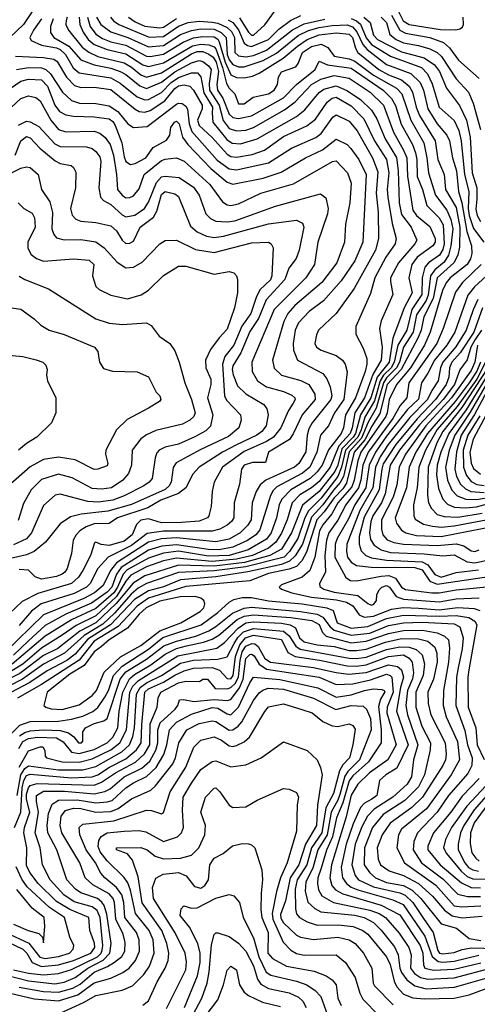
# Model space of a CAD drawing. Extents: x 501367 to 657802, y 482273 to 547541.
# Tile 236 of 256: x 571458 to 573898, y 509632 to 514881. Entities that reach past the tile are written whole.
import ezdxf

# ---------------------------------------------------------------- set-up
doc = ezdxf.new("R2010")
doc.units = 0

msp = doc.modelspace()

# ---------------------------------------------------------------- linework, layer by layer
at = {"layer": '0CON20XD'}
for points in [[(573467.1, 514945), (573503.2, 514875), (573535, 514855.8), (573701.4, 514828.6), (573783.5, 514826.5)], [(571525.1, 514924.9), (571478.1, 514855), (571405.3, 514785)], [(571819.7, 514895), (571833.9, 514843.9), (571864, 514804), (571900.8, 514780.8), (571945, 514762.7), (572025, 514744.2), (572135, 514685.4), (572155, 514683.8), (572225, 514696.8), (572329.8, 514760.2), (572385, 514783.2), (572435, 514791.2), (572495, 514789.5), (572515, 514776.3), (572522.9, 514762.9), (572554.1, 514655), (572585, 514587.2), (572615, 514573.3), (572655, 514571.6), (572700.1, 514579.9), (572734.9, 514595.1), (572864.1, 514675.9), (572940.3, 514740.3), (572991, 514775), (573055, 514799.3), (573145, 514811.3), (573215, 514803.3), (573232.3, 514785), (573248.3, 514728.3), (573261.9, 514705), (573374, 514615), (573425, 514586.6), (573495, 514560.7), (573535.9, 514525.9), (573553.3, 514495), (573572.5, 514415), (573590.8, 514370.8), (573673.2, 514235), (573688.3, 514135), (573721.9, 514055), (573728.8, 513975), (573785, 513880.3), (573804.6, 513775), (573802.8, 513667.2), (573795.1, 513624.9), (573774, 513585), (573684.9, 513505), (573663.4, 513395), (573613.9, 513296.1), (573598.7, 513225), (573583.7, 513186.3), (573492.3, 513015), (573418.5, 512935), (573379.5, 512780.5), (573335.8, 512714.2), (573298.9, 512641.1), (573242.7, 512575), (573200.6, 512409.4), (573180.6, 512379.4), (573135, 512332.1), (573082.6, 512257.4), (573043.6, 512215), (572988.4, 512041.6), (572962.9, 511995), (572933.8, 511966.2), (572895, 511951), (572785, 511928.6), (572685, 511888.9), (572345, 511859.6), (572145, 511796.4), (572085.3, 511754.7), (571982.7, 511645), (571855, 511568), (571775, 511466.7), (571574, 511336), (571446.1, 511263.9)], [(571712.4, 514895), (571705.9, 514875.9), (571704.3, 514855), (571718.3, 514825), (571792.3, 514735), (571826.7, 514706.7), (571875, 514685.1), (572015, 514650.4), (572055, 514627.9), (572105, 514587.6), (572135, 514574.5), (572215, 514597.2), (572375, 514699.2), (572405, 514710.4), (572435, 514710.5), (572467.6, 514697.6), (572490.5, 514680.5), (572505.3, 514654.7), (572518.5, 514605), (572509.6, 514535), (572512.8, 514505), (572541.7, 514461.7), (572575, 514376.5), (572595, 514359.6), (572625, 514354.5), (572695, 514368.8), (572865, 514464.5), (572934.4, 514535.6), (573033.1, 514615), (573055, 514660), (573099.9, 514639.9), (573225, 514622.8), (573396, 514505), (573440.1, 514460.1), (573463, 514423), (573493, 514323), (573552.3, 514215), (573568.5, 514171.5), (573576.7, 514135), (573577.9, 514045), (573605.8, 513975), (573630.1, 513890.1), (573695, 513823.8), (573716.7, 513786.7), (573722.5, 513685), (573714.7, 513655), (573697, 513625), (573637.7, 513585), (573618.7, 513561.3), (573603.8, 513505), (573603.2, 513415), (573548.5, 513335), (573522.3, 513225), (573474.4, 513145.6), (573455.5, 513055), (573438.8, 513025), (573398.5, 512985), (573379.6, 512955), (573350.6, 512849.4), (573299, 512761.1), (573278.5, 512695)], [(571775.6, 514895), (571778.9, 514855), (571796.5, 514815), (571822.7, 514775), (571855, 514749), (571925, 514721), (572025, 514698.8), (572115, 514640.7), (572145, 514630.5), (572225, 514650.2), (572379.1, 514740.9), (572425, 514750.8), (572467.1, 514747.1), (572495, 514736.6), (572505, 514724.5), (572540.4, 514625), (572561, 514541), (572575, 514515.3), (572605.8, 514485), (572625, 514432.9), (572655, 514431.9), (572702.7, 514467.3), (572784.5, 514485), (572814.8, 514505.2), (572833.1, 514535), (572838.2, 514575), (572855, 514603.1), (572930.5, 514629.5), (572943.5, 514646.5), (572967, 514705), (573015, 514736.9), (573065, 514749.4), (573102, 514732), (573135, 514687.1), (573215, 514671.9), (573245, 514660.2), (573344.8, 514585), (573467.1, 514515), (573495.2, 514485), (573544.3, 514344.3), (573613.5, 514225), (573629.7, 514145), (573637.7, 514065), (573675.1, 513945.1), (573735.8, 513865), (573758, 513815), (573767.9, 513765), (573757.9, 513675), (573744.2, 513625), (573721.4, 513588.6), (573672.4, 513547.6), (573649.2, 513515), (573637.1, 513412.9), (573625, 513384.2), (573575, 513307), (573555.9, 513214.1), (573504.7, 513135), (573482.7, 513055), (573468.2, 513025), (573415, 512970.8), (573397.8, 512945), (573359.9, 512810.1), (573316.3, 512735), (573280.5, 512649.5), (573215, 512577), (573184.1, 512445.9), (573166.8, 512413.2), (573132.2, 512372.2)], [(571867.8, 514895), (571891, 514855), (571945, 514816), (572035.6, 514785.6), (572145, 514736.2), (572225, 514744), (572315, 514801.4), (572375, 514823.5), (572425, 514832.4), (572495, 514830.2), (572532.4, 514812.4), (572559.9, 514785), (572564.7, 514695), (572575, 514667.5), (572595, 514642.2), (572625, 514629.4), (572655, 514628.6), (572757.4, 514662.6), (572827.2, 514702.8), (572943.4, 514796.6), (572997.6, 514822.4), (573055, 514839.7), (573125, 514849.5), (573205, 514852.7), (573233.3, 514843.3), (573256.6, 514816.6), (573288, 514748), (573311.8, 514721.8), (573415, 514642.7), (573543.3, 514593.3), (573593, 514545), (573611.5, 514505), (573634.2, 514405), (573685, 514325.7), (573735.7, 514265), (573750.6, 514235), (573766.3, 514145), (573786.7, 514075), (573798.8, 513965), (573815.1, 513905.1), (573841.7, 513751.7), (573868.3, 513675), (573868.8, 513635), (573861.7, 513605), (573843.9, 513575), (573753.9, 513505), (573731.5, 513478.5), (573713.1, 513436.9), (573646.6, 513215), (573616.6, 513145), (573541.5, 513025), (573468.1, 512935), (573429.2, 512855), (573418.6, 512785), (573410.1, 512765), (573277.5, 512575), (573261, 512529), (573242.2, 512425), (573229.1, 512390.9), (573154, 512305), (573123, 512247), (573075, 512187.8), (573057.8, 512155), (573032.1, 512015), (573004.8, 511945), (572965, 511909), (572855, 511868.6), (572841.4, 511855), (572854.3, 511845), (572910, 511825), (573015, 511802.3), (573147.1, 511787.1), (573200.9, 511775), (573234.3, 511755), (573267.9, 511707.9), (573295, 511695.9), (573345, 511701.2), (573441.2, 511738.8), (573503.4, 511746.6), (573585, 511744.3), (573695, 511734.6), (573795, 511747.1), (573881.3, 511741.3), (573911, 511731)], [(571942.3, 514895), (571958.6, 514875), (571987.1, 514855), (572148.4, 514788.4), (572225, 514791.5), (572305, 514846.8), (572357.5, 514865), (572415, 514872.6), (572485, 514868), (572515, 514861.5), (572565, 514839.1), (572588.1, 514818.1), (572603.9, 514785), (572605.2, 514705), (572625, 514688.3), (572665, 514682.8), (572705, 514690), (572775, 514718.4), (572913, 514827), (572975, 514858.4), (573085, 514883.1)], [(572038.4, 514895), (572075, 514869.2), (572125, 514845.7), (572205, 514837), (572225, 514841.2), (572295, 514886.5)], [(572570.8, 514880.8), (572595.5, 514865.5), (572625.8, 514825.8), (572655, 514755.2), (572672.5, 514742.5), (572695, 514737.7), (572784.8, 514775), (572839.5, 514830.5), (572902.8, 514877.2), (572957.3, 514902.7)], [(572630.3, 514890.3), (572678, 514815), (572695, 514798.8), (572705, 514797.7), (572765, 514852.5), (572816.2, 514923.8)], [(573293.3, 514895), (573327.3, 514865), (573345, 514798.8), (573365.7, 514775), (573495, 514710.1), (573615, 514677.3), (573670, 514640.1), (573696.8, 514605), (573735, 514515.4), (573802.6, 514422.6), (573841, 514345), (573860.8, 514255), (573871.6, 514065), (573895.3, 513985), (573895.5, 513924.5), (573890.1, 513869.9), (573897.5, 513837.5), (573915.1, 513805.1)], [(573385, 514894.1), (573413.7, 514865), (573432, 514802), (573465.3, 514775.3), (573505, 514758.1), (573585, 514744), (573645, 514726.1), (573685, 514705.6), (573708.1, 514685), (573784.9, 514564.9), (573851.1, 514495), (573877.1, 514435), (573915.2, 514295)], [(573441.2, 514905), (573485.9, 514825), (573515, 514808.6), (573645, 514786.4), (573718.3, 514758.3), (573749.8, 514729.8), (573798.2, 514665), (573907.5, 514567.5)], [(573783.5, 514826.5), (573805, 514831.1), (573818.8, 514841.2), (573824.6, 514855), (573823.8, 514895)], [(571574.4, 514885), (571532.2, 514825), (571513.4, 514785), (571520.5, 514770.5), (571574.9, 514744.9), (571655, 514730.8), (571675, 514721.8), (571703.2, 514695), (571743.5, 514623.5), (571775, 514596.8), (571945, 514571.1), (571995, 514542.2), (572085, 514470.3), (572125, 514454.2), (572145, 514455.5), (572215, 514492.9), (572265.9, 514545), (572305, 514573), (572375, 514597.1), (572406.6, 514596.6), (572425, 514575.5), (572440.6, 514490.6), (572485.8, 514415), (572485, 514382.5), (572488, 514335), (572562.1, 514242.1), (572591.9, 514221.9), (572635, 514219.3), (572724.6, 514245), (572935.1, 514364.9), (572979.6, 514400.4), (573055, 514493.3), (573080.4, 514509.6), (573145, 514528.6), (573203.4, 514503.4), (573276, 514456), (573335, 514398.6), (573362.3, 514352.3), (573406.7, 514245), (573466.7, 514146.7), (573475.6, 514075), (573481.2, 513905), (573495, 513842.2), (573546.2, 513775), (573575.8, 513705), (573565.8, 513685), (573477.5, 513585), (573436.4, 513505), (573434.7, 513485), (573448.5, 513415), (573386.5, 513275), (573376.4, 513235), (573391.6, 513135), (573385.2, 513065), (573341.6, 512988.4), (573297.5, 512865), (573246, 512785), (573231.3, 512705), (573219.9, 512675), (573160.4, 512609.6), (573114.6, 512495), (573055, 512419.3), (573014.6, 512385.4), (572952.9, 512347.1), (572910.6, 512305), (572885.1, 512215), (572855, 512143.2), (572823.6, 512095), (572785.8, 512064.2), (572700, 512025), (572614.6, 512005), (572485, 511993), (572295, 512010.2), (572225, 511995.1), (572135, 511964.5), (572051.4, 511918.6), (572025, 511887), (571975, 511806), (571865, 511703.2), (571759.4, 511650.6), (571685, 511599), (571575, 511530.9), (571475, 511444.9), (571385, 511389.6)], [(571636.4, 514885), (571622.2, 514845), (571623, 514813), (571639.7, 514785), (571719.9, 514739.9), (571785, 514666.3), (571855, 514639.2), (571945, 514622.9), (571994.9, 514604.9), (572025, 514588.1), (572098.9, 514528.9), (572135, 514514.6), (572215, 514546.9), (572285, 514602.4), (572375, 514651.2), (572415, 514662.9), (572435, 514657.2), (572465.6, 514635), (572480, 514615), (572469.1, 514540.9), (572471.2, 514505), (572521.2, 514425), (572542.7, 514342.7), (572575, 514300.2), (572615, 514287.8), (572665, 514292.2), (572705, 514306.2), (572870.5, 514399.5), (572927.8, 514442.2), (573015, 514534.5), (573063.3, 514563.3)], [(573225, 514887.2), (573254.9, 514874.9), (573276.3, 514856.3), (573305, 514783.3), (573335, 514749), (573435, 514685.4), (573600.5, 514625), (573632.5, 514592.5), (573658, 514538), (573694.8, 514415), (573775, 514342.8), (573800.4, 514290.4), (573813.1, 514235), (573830.7, 514055), (573852.8, 513965), (573850.3, 513875), (573855, 513836.2), (573877.3, 513767.3), (573932.7, 513695)], [(571436.3, 514686.3), (571585, 514679.6), (571639.7, 514669.7), (571657.8, 514657.8), (571707.7, 514575), (571750.7, 514530.7), (571785, 514519.6), (571855, 514520.3), (571945, 514508.8), (572073.4, 514403.4), (572095, 514391.5), (572125, 514387.3), (572155, 514396.8), (572231.9, 514448.1), (572285, 514513.4), (572305, 514528.5), (572335, 514534.2), (572365, 514525.6), (572385, 514505.3), (572431.2, 514425), (572430.6, 514405), (572405.7, 514345), (572415, 514315.8), (572485, 514253.1), (572565, 514163.7), (572585, 514151.9), (572615, 514148.4), (572697.3, 514162.7), (572764, 514186), (572865, 514257.7), (572990, 514315), (573035, 514350.9), (573098.7, 514441.3), (573125, 514463), (573145, 514467.7), (573225, 514422.1), (573292.6, 514352.6), (573350.5, 514235), (573413.9, 514135), (573426.4, 514065), (573418.1, 513975), (573421, 513935), (573444.1, 513794.1), (573466.2, 513715), (573460.8, 513685), (573410.4, 513615), (573352, 513505), (573329, 513421), (573250.4, 513245), (573250, 513205), (573289.4, 513129.4), (573309.2, 513075), (573310, 513045), (573299.7, 513005), (573249.6, 512865), (573195.2, 512775), (573185.2, 512705), (573172.2, 512675), (573105, 512587.7), (573070.9, 512505), (573045, 512470.3), (573006.5, 512435), (572903.5, 512375), (572856.9, 512325), (572842.8, 512295), (572828.3, 512225), (572799.5, 512145), (572775, 512111.2), (572676.7, 512055), (572575, 512024.8), (572465, 512021), (572305, 512046.7), (572225, 512037.5), (572145, 512010.7), (572031.6, 511948.4), (572010.3, 511925), (571980.1, 511855), (571960.2, 511825), (571865, 511742.2), (571735, 511681.5), (571595, 511594.9), (571419, 511445)], [(573063.3, 514563.3), (573135, 514583.3), (573215, 514568.4), (573327, 514495), (573398.3, 514425), (573451, 514281), (573505.7, 514185), (573521.9, 514145), (573527, 514047), (573554.4, 513865), (573575, 513837.3), (573645, 513778.8), (573673.3, 513715), (573674, 513695), (573661.9, 513675), (573577.3, 513615), (573550, 513575), (573533.5, 513505), (573551.6, 513425), (573508.6, 513345), (573483.5, 513276.5), (573447.5, 513182.5), (573427.8, 513055), (573364.8, 512975.2), (573331.2, 512865), (573275.4, 512774.6), (573248.1, 512675), (573235.9, 512655), (573176.6, 512593.4), (573154.3, 512505), (573138.7, 512471.4), (573055, 512365.6), (572966.6, 512293.4), (572907.7, 512145), (572855, 512057.9), (572792.1, 512025), (572657.2, 511987.2), (572495, 511968), (572305, 511972.1), (572125, 511915.8), (572063.1, 511876.9), (571972.5, 511767.5), (571865, 511665.3), (571779.7, 511620.3), (571661, 511529), (571585, 511491.6), (571459.5, 511395), (571216.6, 511273.4)], [(571440.6, 514615), (571505, 514626), (571575, 514624.9), (571597.3, 514615), (571622.9, 514592.9), (571686.1, 514495), (571735, 514449.3), (571776.7, 514435), (571865, 514434.3), (571935, 514422), (571981, 514391), (572035, 514324.7), (572065, 514306.2), (572138.5, 514311.5), (572295, 514430.3), (572305, 514436), (572325, 514433.2), (572345, 514420), (572353.4, 514403.4), (572362.7, 514325), (572376.8, 514285), (572511.5, 514131.5), (572575, 514084.8), (572615, 514080.5), (572785, 514117.4), (572908.2, 514195), (573037.4, 514252.6), (573066.2, 514273.8), (573128.8, 514361.2), (573145, 514374), (573215, 514339.5), (573258.1, 514288.1), (573340, 514145), (573368.9, 514068.9), (573360, 513955), (573369.1, 513855), (573372, 513715), (573355, 513651.8), (573242.1, 513447.9), (573145, 513314.5), (573050.9, 513225), (573040.2, 513199.8), (573032.9, 513155), (573040.5, 513135), (573065, 513119.3), (573145, 513089.6), (573180.5, 513065), (573194.6, 513045), (573203.9, 513003.9), (573187.3, 512855), (573136.9, 512785), (573104.4, 512715.6), (573062.6, 512665), (573043.1, 512575), (573005.2, 512495), (572966.9, 512463.1), (572829.9, 512390.1), (572810.1, 512369.9), (572796.4, 512343.6), (572738.5, 512161.5), (572716.7, 512135), (572672.7, 512105), (572595, 512068.1), (572522, 512055), (572465, 512056.3), (572295, 512081.9), (572216.2, 512073.8), (572145, 512052.6), (571999.3, 511960.7), (571974.8, 511925.2), (571950.2, 511855), (571925, 511828.6), (571840.6, 511769.4), (571705, 511711.9), (571595, 511651.6), (571505, 511568.9), (571425, 511492.7)], [(571315, 514452), (571465, 514552.2), (571505, 514563.1), (571575, 514560.5), (571606.6, 514526.6), (571646.2, 514425), (571671, 514391), (571705, 514374.3), (571745, 514365.5), (571855, 514363.5), (571935, 514353), (571955, 514337.5), (571967.5, 514317.5), (572003.6, 514223.6), (572015, 514149.2), (572025, 514123.9), (572049.5, 514109.5), (572075, 514113.4), (572131.1, 514145), (572169.8, 514200.2), (572240.8, 514239.2), (572259.1, 514265), (572265, 514305.8), (572283.8, 514335), (572295, 514340), (572308.4, 514325), (572326.7, 514255), (572354.3, 514215), (572477.2, 514087.2), (572565, 514013.9), (572595, 514003.1), (572756.3, 514036.3), (572852.5, 514067.5), (572982.1, 514145), (573072.3, 514187.7), (573145, 514243.5), (573205, 514214.6), (573224.8, 514194.8), (573266.5, 514135), (573305.9, 514055), (573288.5, 513695), (573246.1, 513595), (573171.9, 513488.2), (573078.5, 513381.5), (573002.7, 513325), (572945.8, 513265), (572927.9, 513225), (572916.1, 513155), (572918.1, 513118.1), (572939.6, 513065), (573073.9, 512995), (573096.8, 512966.8), (573113, 512923), (573121.9, 512875), (573118, 512855), (573018.5, 512731.5), (573000.7, 512699.3), (572991, 512665), (572985, 512576.7), (572947.5, 512515), (572923.1, 512495), (572771.1, 512425), (572739.8, 512400.2), (572718.6, 512365), (572697.5, 512305), (572692.6, 512215), (572673, 512185), (572634.2, 512145), (572575, 512111.6), (572505, 512097.4), (572295, 512117.6), (572215, 512112.5), (572145, 512094.5), (571974.3, 511985.7), (571941.9, 511945), (571904.4, 511865), (571857.3, 511825), (571800.5, 511795), (571585, 511708.7), (571377.5, 511505)], [(571414.6, 514415), (571465, 514460.8), (571505, 514475.3), (571545, 514465.4), (571567.6, 514447.6), (571624.4, 514344.5), (571665, 514294.8), (571705, 514283.4), (571855, 514286.1), (571885.2, 514275.2), (571913.4, 514253.4), (571940.2, 514215), (571957.8, 514157.8), (571975.2, 514055), (571979.6, 513975), (572004, 513945), (572025, 513931.6), (572045, 513932), (572065, 513941.5), (572095, 513979.4), (572122.4, 514055), (572215, 514129.6), (572235, 514137.5), (572295, 514144.2), (572335, 514125.8), (572472.3, 514002.3), (572540.4, 513910.4), (572565, 513893.9), (572585, 513889.3), (572625, 513899.2), (572745, 513955.2), (572917.8, 514005), (573125.7, 514125), (573145, 514128.8), (573206.1, 514065), (573225, 514010), (573219.3, 513905), (573195, 513791.2), (573189.7, 513695), (573150, 513585), (573069.8, 513480.2), (572925, 513357.5), (572888, 513315), (572867.5, 513272.5), (572805.8, 513065), (572815, 513022.2), (572855, 512985.9), (572956.8, 512956.8), (573000, 512935), (573031.9, 512885), (573033.2, 512855), (572964.3, 512775), (572917, 512673), (572897, 512643), (572785.4, 512575), (572769.2, 512520.8), (572700.6, 512520.6), (572655.4, 512505), (572641.2, 512485), (572631.2, 512405), (572601.7, 512305), (572600.8, 512225), (572587.6, 512205), (572564.2, 512185.8), (572525.2, 512164.9), (572485, 512154.1), (572225, 512153.9), (572138, 512142), (572055, 512077.6), (571930.5, 512015), (571875.1, 511954.9), (571833.5, 511875), (571814.8, 511855), (571748.5, 511821.5), (571573.5, 511766.5), (571522.2, 511727.8), (571455, 511650.7)], [(571451.8, 514318.2), (571495, 514339.5), (571515, 514336.4), (571561, 514311), (571645, 514218.3)], [(571645, 514218.3), (571675, 514204.1), (571815, 514202.6), (571845, 514193.2), (571865, 514178.4), (571885, 514150), (571891.3, 514125), (571881, 513985), (571888.6, 513935), (571905.9, 513915.9), (571945.3, 513895), (572005, 513840.2), (572025, 513830), (572072.1, 513837.9), (572124.7, 513875), (572145, 513907.5), (572187.1, 514012.9), (572215, 514042.6), (572235, 514047.2), (572309.5, 514039.5), (572385, 513988.6), (572416.2, 513945), (572451.7, 513845), (572475, 513821.1), (572505, 513807), (572565, 513803.8), (572605, 513809.1), (572822.8, 513887.2), (573062.9, 513952.9), (573091.5, 513931.5), (573103.6, 513875), (573099.8, 513845), (573048.4, 513695), (573031.2, 513575), (572984.2, 513505), (572814.4, 513335), (572696.3, 513055), (572698.8, 513005), (572726.2, 512955), (572775, 512922.8), (572865, 512898.8), (572909.1, 512879.1), (572925.3, 512865), (572927.5, 512855), (572916, 512836), (572892.2, 512797.8), (572850.2, 512705), (572812.4, 512655), (572775, 512631.4), (572655, 512578.5), (572540.3, 512495), (572495.4, 512415), (572485.3, 512365), (572480, 512285), (572467.1, 512235), (572459.1, 512225), (572415, 512207.6), (572320.6, 512199.4), (572215, 512197.8), (572145, 512219.2), (572105, 512213), (572081.4, 512188.6), (572058.8, 512135), (572015, 512100.8), (571935, 512078.4), (571893, 512083), (571865, 512095.5), (571857.9, 512092.1), (571836.2, 512025), (571795.2, 511945), (571772.1, 511907.9), (571734.6, 511875), (571555, 511822.1), (571471.5, 511778.5), (571404.2, 511715.8)], [(571435, 514159.1), (571463.9, 514235), (571495, 514258), (571515, 514250.5), (571566.2, 514196.2), (571647.5, 514127.5), (571675, 514114.7), (571732.5, 514102.5), (571745, 514092), (571757.1, 514067.1), (571756, 513984), (571729.6, 513875), (571738.4, 513838.4), (571758.1, 513818.1), (571785, 513806.7), (571865, 513798.9), (571945, 513781.8), (571975, 513755.5), (572005, 513705.6), (572025, 513687.3), (572045, 513688.5), (572065, 513700.6), (572100.7, 513775), (572171.8, 513828.2), (572189.5, 513860.5), (572215, 513949.6), (572235, 513964.7), (572285, 513951.5), (572305, 513937.5), (572369.7, 513779.7), (572405, 513749.4), (572455, 513727.3), (572495, 513719.3), (572545, 513726.7), (572785, 513792.6), (572935, 513812), (572965.7, 513795.7), (572974, 513775), (572948.3, 513651.7), (572932.7, 513607.3), (572894.1, 513555.9), (572872.2, 513495), (572773.1, 513386.9), (572731.8, 513288.2), (572685, 513218.2), (572638.1, 513105), (572595.2, 513035), (572591.7, 513015), (572596.6, 512986.6), (572619.3, 512929.3), (572665, 512885.8), (572759.6, 512829.6), (572776.9, 512806.9), (572784.1, 512775), (572771.8, 512715), (572749.1, 512685), (572723.3, 512665), (572615, 512614.9), (572539.7, 512575), (572416.1, 512495), (572381.5, 512458.5), (572343.8, 512385), (572305.2, 512354.8), (572210.5, 512319.5), (572142.3, 512277.7), (571979.1, 512225), (571935, 512195.6), (571855, 512192.2), (571813.3, 512176.7), (571779.3, 512155), (571758.7, 512135), (571743.4, 512106.6), (571734.6, 512035), (571711.6, 511955), (571699.7, 511935), (571685.3, 511925), (571655, 511912.8), (571575, 511898.7), (571540.8, 511910.8), (571505, 511946.2), (571455, 511950.2)], [(571377.7, 514045), (571465, 514089), (571495, 514097.1), (571515, 514091.9), (571557.7, 514055), (571574.2, 513975), (571620, 513910), (571632.6, 513852.6), (571630.2, 513765), (571640.6, 513735), (571655, 513718.5), (571695, 513707.5), (571785, 513708.4), (571865, 513696.3), (571908, 513665), (571978.2, 513588.2), (572025, 513558.2), (572065, 513561.2), (572111.5, 513588.5), (572205, 513685.4), (572235, 513703.8), (572295, 513705.3), (572395, 513655.2), (572495, 513639.3), (572695, 513691.2), (572785, 513694.5), (572799.4, 513685), (572809.6, 513665), (572803.3, 513515), (572795, 513494.3), (572738.8, 513441.2), (572719.2, 513399.2), (572690.3, 513315), (572642.6, 513247.4), (572600.3, 513145), (572553.1, 513085), (572539.1, 513045), (572550.5, 512875), (572561.9, 512851.9), (572635.4, 512775), (572639.3, 512745), (572627.3, 512705), (572571.6, 512658.4), (572425, 512590), (572292.4, 512517.6), (572276.1, 512493.9), (572265.8, 512415), (572255.1, 512394.9), (572234.4, 512375.6), (572055, 512296.8), (571928.9, 512261.1), (571785.5, 512244.5), (571729.7, 512230.3), (571675, 512193.8), (571595.4, 512095), (571534.8, 512045.2), (571495, 512027.7), (571363.1, 511996.9)], [(571450, 513905), (571480, 513875), (571525, 513849.2), (571538.2, 513825), (571541.6, 513775), (571502.4, 513695), (571502.6, 513662.6), (571518.9, 513628.9), (571548, 513608), (571585, 513594), (571745, 513606.6), (571829.3, 513599.3), (571854.4, 513575), (571846.9, 513515), (571865, 513458.8), (571882.6, 513442.6), (571945, 513412.1), (572032.8, 513392.8), (572105.3, 513414.7), (572145, 513439.4), (572225, 513516.9), (572305, 513566.7), (572345, 513567.3), (572495, 513523.5), (572575, 513538.1), (572600.6, 513530.6), (572614.2, 513515), (572618.9, 513495), (572618.9, 513425), (572604.4, 513344.4), (572565, 513230.8), (572521.2, 513185), (572475, 513122), (572450, 513065), (572451.5, 513025), (572478.2, 512965), (572477.2, 512935), (572459, 512865), (572487.4, 512775), (572476.1, 512713.9), (572451.6, 512688.4), (572392.9, 512657.1), (572305, 512617.7), (572235, 512601.2), (572201.5, 512585), (572189.2, 512570.8), (572181.2, 512545), (572164.5, 512435), (572149.1, 512415), (572121.2, 512395), (572015, 512341.8), (571955, 512318.7), (571878.3, 512308.3), (571822.1, 512312.1), (571675, 512351.8), (571646.9, 512345), (571585, 512291.1), (571521.2, 512145), (571495, 512113.7), (571425, 512081.4)], [(573919, 513575), (573820.1, 513479.9), (573781.5, 513428.5), (573716.6, 513235), (573681.8, 513155), (573613.4, 513056.6), (573532.6, 512945), (573522.4, 512865), (573486.9, 512823.1), (573447.6, 512755), (573316.5, 512575), (573288.2, 512505), (573278.2, 512425), (573265.5, 512385), (573197.2, 512295), (573155, 512211.7), (573107.6, 512145), (573093.8, 512106.2), (573085.6, 512025), (573089, 511935), (573056.9, 511875), (573058.2, 511858.2), (573080.5, 511845), (573135, 511827.9), (573261.9, 511811.8), (573315, 511768), (573335, 511759.7), (573347.5, 511765), (573361.2, 511785), (573363.5, 511815), (573375, 511840.9), (573388.8, 511855), (573415, 511863.7), (573429.8, 511855), (573466.2, 511806.2), (573505, 511791.6), (573695, 511776.7), (573785, 511792.7), (573908.4, 511798.4)], [(571455, 513513.1), (571485.7, 513495), (571612.5, 513445), (571865, 513285.3), (571935, 513262.7), (572005.9, 513255.9), (572135, 513265.4), (572159.6, 513249.6), (572202.7, 513192.7), (572258.6, 513155), (572285.3, 513115.3), (572308.7, 513055), (572338.4, 512945), (572375.3, 512855), (572394.1, 512785), (572386.8, 512765), (572365.5, 512745), (572326.9, 512725), (572185, 512690), (572135, 512668.2), (572103.6, 512646.4), (572058.2, 512585), (572054.7, 512505), (572038, 512462), (572008.5, 512425), (571947.3, 512385), (571895, 512377.4), (571845, 512381.2), (571737.9, 512437.9), (571665, 512458.3), (571575, 512429), (571520.3, 512375), (571478.5, 512301.5), (571449.5, 512210.5)], [(573948.1, 513515), (573884.1, 513455.9), (573848.1, 513411.9), (573778.2, 513215), (573736, 513145), (573669.5, 513065), (573634.5, 512995.5), (573601, 512945), (573585, 512858.4), (573527, 512803), (573415, 512660.7), (573355.7, 512575), (573322.5, 512505), (573304.3, 512385), (573244.9, 512295), (573210.9, 512219.1), (573151, 512115), (573140.8, 512085), (573138.4, 512015), (573196.8, 511906.8), (573221.5, 511891.5), (573255, 511888.5), (573385.8, 511914.2), (573427, 511917), (573462.7, 511902.7), (573495, 511854.8), (573515, 511842.3), (573655.8, 511825.8), (573695, 511825.1), (573785, 511841.5), (573985, 511860.3)], [(573901.6, 513388.4), (573875.6, 513334.4), (573839.7, 513225), (573783.9, 513136.1), (573713.9, 513055), (573702.1, 513025), (573690, 512955), (573656, 512904), (573632.7, 512855), (573539.5, 512760.5), (573423.5, 512616.5), (573380.2, 512549.9), (573354.7, 512495), (573341.2, 512385), (573272.5, 512265), (573203.2, 512085), (573200.7, 512045), (573206, 512015), (573225, 511988.9), (573255, 511970.6), (573331.6, 511961.6), (573565, 511960.4), (573605, 511947.9), (573645, 511887.9), (573685, 511871.3), (573985, 511916.2)], [(571375, 513350), (571465, 513336.9), (571535, 513286), (571572, 513252), (571616.2, 513225), (571695, 513202.5), (571856.7, 513135), (571875, 513112.5), (571884, 513055), (571905, 513022), (571952.7, 513007.3), (572085, 513004.2), (572145, 512976), (572186, 512895), (572205.8, 512875), (572210.8, 512855), (572203.8, 512845), (572145, 512809.2), (572031.1, 512748.9), (571975.3, 512694.7), (571917.1, 512585), (571915.8, 512565), (571928, 512515), (571925, 512502.5), (571875.9, 512484.1), (571855, 512483.3), (571755, 512534.6), (571665, 512549.3), (571584.8, 512535.2), (571515, 512496.7), (571395, 512391.2)], [(573925.8, 513344.2), (573879.3, 513215), (573807.9, 513105), (573762.7, 513055), (573750.5, 513025), (573746.1, 512975), (573732.6, 512935), (573675.3, 512855), (573576.9, 512753.1), (573464.7, 512615.3), (573397.2, 512512.8), (573388.5, 512485), (573375.7, 512375), (573295, 512228), (573268.9, 512125), (573268.6, 512085), (573279.9, 512049.9), (573303.3, 512025), (573335, 512011.9), (573415, 511999), (573605, 511991.3), (573635.2, 511975.2), (573672.7, 511922.7), (573705, 511908.8), (573785, 511934.1), (573905, 511947)], [(573920.1, 513225), (573886.7, 513175), (573864.2, 513135), (573845, 513067.3), (573805.8, 513014.2), (573777.6, 512935), (573715.7, 512855), (573589.9, 512720.1), (573483.4, 512585), (573433.4, 512505), (573407, 512353), (573387.3, 512305), (573341.5, 512235), (573329.9, 512205), (573322.8, 512145), (573329.7, 512109.7), (573349.3, 512079.3), (573385.1, 512055.1), (573435, 512040.5), (573615, 512033.6), (573715, 512021.6), (573775, 512027.2), (573845, 511989.6), (573885, 511985.5), (573975.6, 512004.4)], [(573898.9, 513145), (573886.1, 513055), (573865, 513010.7), (573761.4, 512865), (573624.8, 512715.2), (573516.1, 512565), (573481.7, 512495), (573469.5, 512400.5), (573450, 512335), (573387.2, 512215), (573388.3, 512165), (573395.2, 512135), (573418.3, 512108.3), (573453.7, 512093.7), (573504.7, 512084.7), (573685, 512077.8), (573785.6, 512085.6), (573825.9, 512075.9), (573865, 512048.9), (573885, 512045.5), (573907.5, 512055)], [(571383.6, 513093.6), (571475, 513084.7), (571546.6, 513066.6), (571581.2, 513055), (571598.3, 513038.3), (571605.6, 513015.6), (571601.5, 512985), (571606.5, 512955), (571651.8, 512865), (571650.5, 512785), (571628.9, 512731.1), (571550, 512655), (571495, 512620.9), (571452.5, 512585)], [(573915.6, 513055), (573895, 513007.7), (573855.5, 512945), (573779.8, 512845), (573632.6, 512675), (573570.7, 512575), (573534.6, 512495), (573521.1, 512385), (573460.9, 512225), (573466.8, 512196.8), (573495, 512158.9), (573518.1, 512145), (573575, 512130.7), (573705, 512124.9), (573996.8, 512183.2)], [(573941.6, 513055), (573895, 512965), (573790.9, 512819.1), (573685, 512695.9), (573621.3, 512585), (573587.4, 512495), (573577.9, 512385), (573558.9, 512295), (573559.2, 512235), (573567.5, 512217.5), (573611.4, 512191.4), (573660.2, 512180.2), (573705, 512175.7), (573775, 512181.9), (573945, 512213.9)], [(573954.7, 513025), (573816.7, 512813.3), (573714.7, 512684.7), (573682.5, 512625), (573635.8, 512495), (573633.5, 512345), (573637.8, 512305), (573654.3, 512274.3), (573685, 512243.2), (573721.6, 512231.6), (573795, 512229.4), (573925, 512250)], [(573945, 512974.6), (573838.5, 512801.5), (573746.2, 512675), (573703.2, 512575), (573683.5, 512505), (573681.7, 512455), (573691.1, 512381.1), (573713.8, 512323.8), (573738.7, 512298.7), (573775, 512281.2), (573835, 512278.4), (573893.5, 512283.5), (573985, 512309.3)], [(573965, 512969.6), (573861, 512789), (573778, 512665), (573748.4, 512585), (573729.3, 512495), (573739.3, 512425), (573762.1, 512372.1), (573791.6, 512341.6), (573836.9, 512325), (573895, 512323), (573975, 512337.8)], [(573975, 512948.9), (573884, 512776), (573813, 512665), (573786.9, 512576.9), (573778, 512485), (573788.2, 512445), (573809.2, 512405), (573835, 512379.1), (573864.6, 512364.6), (573935, 512360.5)], [(573911.1, 512768.9), (573847.7, 512665), (573823.5, 512585), (573824.2, 512495), (573840.3, 512450.3), (573865, 512418.6), (573895, 512403.4), (573935, 512396.9)], [(573945.2, 512774.8), (573876.7, 512645), (573858.6, 512575), (573866.5, 512516.5), (573878.4, 512488.4), (573915, 512457.4)], [(573278.5, 512695), (573261.3, 512655), (573195.4, 512585), (573174.8, 512495), (573154.3, 512445.7), (573065, 512329.2), (572998.1, 512261.9), (572978.2, 512225), (572940.8, 512115), (572896.5, 512045), (572868.5, 512015), (572665, 511963.4), (572495, 511942.6), (572305, 511933.7), (572135, 511874.4), (572090.8, 511849.2), (572052.4, 511817.6), (571963.3, 511716.7), (571901.5, 511658.5), (571801.5, 511598.5), (571696.8, 511503.2), (571585.4, 511444.6), (571474.2, 511365.8), (571249, 511251)], [(573132.2, 512372.2), (573074.5, 512295), (573015, 512229.1), (572966.3, 512085), (572927.6, 512022.4), (572896.6, 511993.4), (572855, 511976), (572675, 511936.3), (572505, 511909.9), (572315, 511894.9), (572225, 511857.3), (572145, 511835.5), (572070.9, 511789.1), (571943.4, 511655), (571821.2, 511578.8), (571755, 511498), (571710, 511465), (571605, 511408.5), (571513, 511347), (571305, 511238.4)], [(571414.3, 511075.7), (571459.6, 511120.4), (571515, 511139), (571665, 511141.6), (571735, 511150.9), (571795, 511168.4), (571848, 511192), (571875.3, 511214.7), (571911.9, 511268.1), (571931.1, 511305), (571958.3, 511385), (572004.9, 511435.1), (572145, 511524.2), (572222.3, 511587.7), (572426.7, 511655), (572515, 511720), (572575, 511776.3), (572600, 511790), (572645, 511800), (572695, 511800), (572785, 511783.3), (572965, 511766.2), (573096.9, 511745), (573130.4, 511730.4), (573151.4, 511665), (573225, 511637.7), (573315, 511646.5), (573415, 511689.1), (573505, 511706.1), (573695, 511700.2), (573784.9, 511704.9), (573853, 511693), (573884.4, 511675), (573896, 511655), (573853.3, 511415), (573848.5, 511375), (573849.8, 511215), (573891.4, 511105), (573898.3, 511015), (573935.8, 510935.8)], [(571685, 511204.1), (571775, 511227.8), (571845, 511277.3), (571867.6, 511305), (571908.5, 511401.5), (571995.9, 511484.1), (572105, 511545.1), (572205, 511623), (572317.3, 511665), (572420.3, 511725), (572440.6, 511745), (572446.2, 511766.2), (572441.1, 511785), (572425, 511796.7), (572394.8, 511804.8), (572313.6, 511803.6), (572205, 511779.9), (572132.5, 511745), (572095, 511710.7), (572032.8, 511637.2), (571936, 511575), (571895, 511538.9), (571855, 511510.5), (571802.2, 511437.8), (571725, 511391.9), (571604.3, 511295), (571586.9, 511225), (571598.6, 511215), (571626.4, 511206.4), (571685, 511204.1)], [(571456.7, 511063.3), (571485, 511081.1), (571515, 511090), (571585, 511094.9), (571675, 511090.8), (571719.4, 511079.4), (571747.6, 511057.6), (571772.2, 511025), (571788.1, 511025), (571795.4, 511035), (571795.4, 511085), (571808.8, 511105), (571855, 511127.7), (571907.3, 511142.7), (571925, 511155.6), (571994.9, 511365), (572025, 511403.6), (572135, 511471.2), (572227.4, 511542.6), (572295, 511568.4), (572397.5, 511595), (572466.7, 511623.3), (572504.8, 511645), (572592.5, 511717.5), (572655, 511743.9), (572695, 511748.8), (572955.8, 511725.8), (573045, 511711.1), (573075.5, 511695.5), (573113.6, 511643.6), (573135, 511625.5), (573225, 511598.7), (573325, 511610.8), (573425, 511650.2), (573505, 511666.1), (573605, 511669.1), (573775, 511659.4), (573804.4, 511644.4), (573822.3, 511585), (573817, 511527), (573796, 511426), (573786.7, 511375), (573784.2, 511225), (573832.1, 511092.1), (573845.4, 511015), (573870.3, 510945), (573869.7, 510905), (573847.9, 510862.1), (573745.2, 510745), (573684.8, 510655), (573580, 510545), (573560.5, 510499.5), (573556.9, 510455), (573600, 510385), (573715, 510300.5), (573795, 510218.4), (573846.6, 510206.6), (573915, 510206.7)], [(571454, 510996), (571475, 511032), (571505, 511048.6), (571554.2, 511055.8), (571655, 511051.4), (571691.1, 511031.1), (571735, 510975.8), (571775, 510968), (571855, 510990.5), (571925.3, 511025), (571955, 511056.6), (571981.9, 511105), (571989.6, 511195), (572008.4, 511295), (572043.9, 511366.1), (572070.5, 511389.5), (572158, 511442), (572235, 511498.3), (572295, 511527.6), (572348.3, 511541.8), (572438.5, 511561.5), (572485, 511578.1), (572519.9, 511600.1), (572617.7, 511682.3), (572655, 511701.4), (572705, 511708.4), (572905, 511694.2), (573017, 511677), (573055, 511656.4), (573073.7, 511613.7), (573091.8, 511595), (573225, 511558.7), (573305, 511566.8), (573425, 511608.2), (573505, 511624.3), (573605.5, 511625.5), (573685, 511611.7), (573724.1, 511595), (573744.8, 511574.8), (573750.7, 511530.7), (573744.6, 511455.4), (573717.8, 511305), (573717.2, 511225), (573732.8, 511165), (573792.6, 511032.6), (573802.7, 510935), (573758.5, 510855), (573626.9, 510673.1), (573494.8, 510565), (573478.4, 510535), (573468.7, 510465), (573509.5, 510385), (573676.4, 510266.4), (573775, 510156.9), (573815, 510151), (573917.2, 510157.2)], [(571455, 510895.2), (571505, 510983.2), (571567.5, 511005), (571582.5, 511005), (571592, 510985), (571594.3, 510955), (571601.9, 510945), (571685, 510924.6), (571775, 510922.4), (571845, 510940.1), (571945, 510987.7), (571993.1, 511025), (572027.8, 511095), (572034.1, 511155), (572045.3, 511295), (572062.4, 511327.6), (572091.9, 511358.1), (572301.2, 511488.8), (572509.4, 511530.6), (572549.9, 511560.1), (572622.5, 511637.5), (572665, 511664.5), (572705, 511670.6), (572855, 511663), (572900.9, 511655), (572928.4, 511638.4), (572949.8, 511585), (572975, 511563.6), (573045, 511547.8), (573135, 511538.2), (573215, 511518.6), (573255, 511517.2), (573305, 511524.7), (573408.4, 511561.6), (573495, 511580.9), (573585, 511580.4), (573635, 511566.8), (573671.2, 511535), (573682.8, 511502.8), (573685.2, 511455), (573664.8, 511365), (573634.8, 511295), (573636, 511236), (573651, 511175), (573726.3, 511025), (573732, 510965), (573728.8, 510935), (573714.4, 510905), (573606.2, 510735), (573549.6, 510680.4), (573433.2, 510596.8), (573390.4, 510535), (573365.2, 510465), (573369.8, 510405), (573382.3, 510375), (573427.6, 510342.4), (573505, 510318.5), (573585, 510274.8), (573658.9, 510208.9), (573723, 510133), (573765, 510102.4), (573817.5, 510092.5), (573925, 510100.7)], [(571431.2, 510575), (571464.6, 510655), (571472.2, 510785), (571481.1, 510825), (571495, 510850.6), (571515, 510859), (571735, 510839.3), (571845, 510843.7), (571875, 510854.9), (571936.5, 510895), (572025, 510939.7), (572081.4, 510988.6), (572106.7, 511025), (572109.3, 511120.7), (572125.4, 511295), (572145, 511314), (572225, 511348.8), (572285, 511386.1), (572335, 511410.2), (572385, 511424.2), (572485, 511427), (572523.3, 511413.3), (572565, 511368.5), (572585, 511367.3), (572597.2, 511385), (572609.9, 511485), (572632.9, 511547.1), (572662.6, 511585), (572705, 511599.3), (572855, 511576.2), (572887.7, 511507.7), (572926.4, 511486.4), (573056.7, 511466.7), (573205.3, 511435.3), (573255, 511434.1), (573305, 511441.5), (573425, 511485.5), (573505, 511495.4), (573535, 511477.7), (573550.2, 511455), (573558.3, 511398.3), (573552.7, 511367.3), (573526.7, 511305), (573517, 511225), (573525.9, 511175), (573581.2, 511015), (573558.6, 510935), (573548.3, 510845), (573525, 510805.7), (573447.7, 510735), (573348.2, 510671.8), (573313.8, 510635), (573282.9, 510577.1), (573247.9, 510485), (573228.6, 510375), (573247.9, 510317.9), (573265.2, 510295), (573345, 510257.1), (573485.3, 510225.3), (573513.5, 510213.5), (573554.6, 510175), (573611.5, 510088.5), (573662.2, 510015), (573687.8, 509917.8), (573696.9, 509905), (573715, 509899.9), (573775, 509908.1), (573817, 509923), (573868.2, 509931.8), (574065, 509927.9)], [(571444.7, 510745.3), (571464.6, 510855.4), (571485, 510888.3), (571505, 510902.5), (571665, 510880.9), (571795, 510881.4), (571865, 510899.1), (572002.2, 510977.8), (572043.1, 511015), (572061.6, 511058.4), (572070.8, 511105), (572080.7, 511285), (572100.2, 511319.7), (572135, 511346.1), (572214.8, 511385), (572315, 511450.2), (572385, 511466.8), (572515, 511471.8), (572565, 511483.5), (572601.6, 511555), (572622.1, 511587.9), (572652.4, 511617.6), (572705, 511634.6), (572865, 511620.3), (572895.5, 511595.5), (572930.1, 511540.1), (572954.4, 511524.4), (573215, 511476.4), (573255, 511475.1), (573305, 511482.6), (573415, 511523.7), (573485, 511537.8), (573535, 511535.6), (573572.5, 511522.5), (573604.3, 511494.3), (573616.2, 511446.2), (573609.6, 511385), (573571.1, 511295), (573571, 511215), (573602, 511115), (573648, 511025), (573647.9, 510987.9), (573617.7, 510855), (573585, 510791.7), (573511.8, 510718.2), (573396.5, 510643.5), (573339, 510575), (573296.6, 510465), (573294.4, 510374.4), (573325, 510331.6), (573355.3, 510305), (573415, 510280.8), (573505, 510264.6), (573550.4, 510240.4), (573598.1, 510195), (573705, 510060), (573788, 510038), (573855, 509981.7), (573917.4, 509972.6)], [(571360.3, 509980.3), (571475, 509925.2), (571495.7, 509905), (571524.1, 509854.1), (571575, 509833.4), (571665, 509842.6), (571745, 509864.5), (571837.5, 509905), (571858.3, 509935), (571857.1, 509957.1), (571831.6, 510025), (571827.2, 510095), (571725, 510137.4), (571655, 510179.8), (571556.7, 510275), (571512.8, 510335), (571495, 510371.5), (571496.7, 510465), (571479.9, 510545), (571483.8, 510575), (571513.3, 510655), (571495.3, 510725), (571495, 510751.9), (571505, 510785.3), (571515, 510797.7), (571551.4, 510808.6), (571855, 510799.5), (571893.9, 510816.1), (571969, 510865), (572076.8, 510923.2), (572123.6, 510966.4), (572152.7, 511015), (572153.3, 511126.7), (572191, 511215), (572196.7, 511265), (572210.3, 511295), (572305, 511345.7), (572345, 511354), (572417.5, 511352.5), (572435, 511365.7), (572460, 511365), (572500, 511315), (572565, 511313.5), (572585, 511319.9), (572607.3, 511342.7), (572625.9, 511375), (572633.4, 511465), (572645, 511510), (572665, 511540.3), (572695.9, 511555.9), (572712.8, 511552.8), (572729.3, 511539.3), (572765.8, 511475), (572795, 511455.7), (573025, 511428), (573145, 511399.6), (573211.3, 511391.3), (573305, 511400.5), (573425, 511440.9), (573472.5, 511432.5), (573495, 511415.3), (573504.6, 511375), (573488.9, 511321.1), (573468, 511195), (573528.9, 511015), (573469, 510891), (573410.3, 510855), (573377.4, 510825), (573363.3, 510745), (573336.6, 510725), (573296.9, 510703.1), (573275, 510680.4), (573236.3, 510593.7), (573199.2, 510485), (573173.2, 510363.2), (573180.2, 510305), (573200.6, 510275), (573225, 510256.4), (573261, 510241), (573448.5, 510188.5), (573503.4, 510163.4), (573618.7, 509995), (573657.2, 509887.2), (573689.3, 509859.3), (573715, 509855.7), (573775, 509861.8), (573906.7, 509893.3)], [(571425, 509815.6), (571505, 509797.6), (571585, 509789.3), (571665, 509795.1), (571735, 509817.7), (571873.5, 509885), (571893.3, 509905), (571899, 509920.9), (571902.5, 509945), (571886.9, 510095), (571870.8, 510130.8), (571845, 510150.7), (571748.1, 510178.1), (571694.7, 510214.7), (571620.4, 510295), (571579.5, 510375), (571567, 510465), (571541, 510545), (571558.8, 510655), (571547.9, 510712.1), (571547.6, 510745), (571585, 510767.8), (571697.3, 510767.3), (571855, 510754.4), (571913.3, 510766.7), (571940.5, 510779.5), (572016.2, 510843.8), (572109.6, 510890.4), (572152, 510928), (572184.4, 510985.6), (572195.3, 511025), (572194.9, 511095.1), (572207.9, 511132.1), (572286.8, 511205), (572301.1, 511225), (572311.2, 511255), (572332.6, 511257.4), (572386.2, 511246.2), (572495, 511257.4), (572565, 511251.2), (572585, 511256.3), (572630.6, 511319.4), (572650.7, 511365), (572665, 511474.7), (572685, 511495.9), (572695, 511498.6), (572708.7, 511488.7), (572735, 511444.5), (572775, 511418.3), (573054.4, 511375), (573145, 511337.3), (573235, 511340.4), (573328.2, 511361.8), (573415, 511391.5), (573434.2, 511385), (573442.1, 511375), (573450.4, 511295), (573418.3, 511215), (573415.4, 511185), (573466.6, 511015), (573420.6, 510935), (573323.7, 510865), (573261.5, 510805), (573225, 510746.5), (573198.9, 510631.1), (573121.1, 510375), (573111.9, 510305), (573122.9, 510265), (573142.7, 510242.7), (573180.7, 510220.7), (573385, 510160.8), (573485, 510107.8), (573594.6, 509945), (573607.8, 509905), (573611.3, 509841.3), (573618.2, 509825), (573665, 509813.7), (573775, 509819.6), (573916.6, 509853.4)], [(571395.5, 509785.5), (571505, 509756.2), (571645, 509741.5), (571695, 509749.9), (571753.8, 509775), (571821.1, 509825), (571903.4, 509866.6), (571939, 509905), (571945.5, 509955), (571922.5, 510112.5), (571908.8, 510158.8), (571896.8, 510176.8), (571873.2, 510195), (571785, 510226.7), (571755.3, 510245), (571710, 510295), (571655.7, 510455), (571608.8, 510545), (571604.2, 510585), (571611.9, 510648.1), (571630.8, 510699.2), (571665, 510720.6), (571765, 510722.1), (571865, 510705.9), (571925, 510710.3), (571951.1, 510718.9), (572025, 510786.3), (572065, 510813), (572135, 510846.2), (572185.5, 510894.5), (572226.7, 510963.3), (572242.7, 511015), (572256.5, 511095), (572295.2, 511135), (572375, 511178), (572485, 511213.5), (572515, 511210), (572565, 511179.8), (572585, 511174.8), (572624.9, 511215.1), (572685, 511344.7), (572705, 511375.3), (572845, 511363.2), (573048.5, 511318.5), (573145, 511269.4), (573225, 511281.3), (573297.5, 511305), (573342.8, 511312.8), (573389.9, 511309.9), (573402.2, 511305), (573405, 511296.7), (573382, 511258), (573371, 511219), (573385.1, 511094.9), (573385.2, 511024.8), (573318.1, 510925), (573235, 510848.8), (573215, 510822.9), (573181.7, 510705), (573147.8, 510625), (573126.3, 510525), (573093.7, 510453.7), (573065, 510356.5), (573048.7, 510305), (573045.8, 510275), (573052, 510242), (573070.1, 510210.1), (573130.9, 510175), (573325, 510133.3), (573374.7, 510115), (573408.8, 510095), (573481, 510011), (573533.6, 509935), (573546, 509895), (573541.6, 509825), (573562.8, 509795), (573595, 509774.1), (573635, 509765.4), (573775, 509773), (573975, 509825.5)], [(571455, 509723.6), (571585, 509700), (571665, 509697.1), (571741.9, 509718.1), (571780.6, 509739.4), (571855, 509802.2), (571927.5, 509832.5), (571964.3, 509855.7), (572002.7, 509887.3), (572018.5, 509915), (572021.4, 509961.4), (572009.4, 510005), (571970.9, 510085), (571964.1, 510175), (571956.8, 510195), (571935, 510221), (571848, 510268), (571807.5, 510305), (571779.8, 510385), (571683.5, 510545), (571674, 510585), (571680.2, 510635), (571702.2, 510665), (571745, 510677.4), (571785, 510676), (571865, 510655.6), (571945, 510659.7), (571983.8, 510676.2), (572055, 510727), (572157.3, 510772.7), (572183, 510797), (572275, 510912.7), (572289.5, 510945), (572307.5, 511025), (572350.3, 511095), (572415, 511129.3), (572485, 511143), (572505, 511139.8), (572575, 511093.6), (572595, 511095.2), (572623.6, 511115), (572642.3, 511137.7), (572705, 511252), (572735, 511292.2), (572755, 511307), (572783.9, 511316.1), (572865, 511310.8), (573025, 511263.9), (573143.5, 511203.5), (573225, 511224.5), (573290.3, 511220.3), (573308.3, 511205), (573329.3, 511155), (573333.3, 511095), (573270.1, 510935), (573207.7, 510872.3), (573191.9, 510848.1), (573165, 510749.3), (573155, 510719), (573119.4, 510655), (573097.3, 510535), (573048.3, 510455), (573021.8, 510358.2), (572984.9, 510285), (572980, 510235), (572995, 510176.2), (573031.6, 510141.6), (573064.5, 510124.5), (573245, 510106.8), (573295, 510093.8), (573345, 510067.2), (573386.4, 510026.4), (573457.5, 509937.5), (573477, 509895), (573486.1, 509825), (573495, 509800.5), (573522.7, 509762.7), (573565, 509730.2), (573625, 509714.1), (573776.6, 509723.4), (573975, 509780.6)], [(571378.1, 509698.1), (571535, 509660.6), (571665, 509650.4), (571767.7, 509682.3), (571855, 509746.3), (571945, 509771.5), (572008.8, 509801.2), (572041.9, 509825), (572075.7, 509864.3), (572097.6, 509915), (572096.3, 509975), (572081.2, 510015), (572019.1, 510095), (572014.4, 510175), (572003.1, 510215), (571974.1, 510254.1), (571913.1, 510305), (571891.5, 510331.5), (571862.6, 510385), (571812.7, 510455), (571778.8, 510535), (571775.4, 510575), (571795, 510592.7), (571960.7, 510609.3), (572135, 510666.2), (572161.2, 510665), (572215, 510647.5), (572225, 510654.4), (572260.4, 510765), (572344, 510895), (572387.7, 511002.3), (572425, 511038.9), (572495, 511058), (572535, 511039.2), (572575, 511009.7), (572595, 511006.4), (572615, 511011.8), (572655, 511030.3), (572683.7, 511056.3), (572765, 511192.7), (572785, 511216.8), (572865, 511232.7), (572962.5, 511202.5), (573017.1, 511185), (573075, 511139.2), (573125, 511115.3), (573155, 511112.5), (573215, 511127.5), (573235, 511118.8), (573247.6, 511097.6), (573235.2, 511015), (573216.7, 510945), (573182.2, 510907.8), (573163.4, 510876.6), (573132.5, 510755), (573091.5, 510678.5), (573069.8, 510545), (573014, 510465), (572989.9, 510375), (572938.2, 510295), (572927.2, 510245), (572929.7, 510139.7), (572935, 510114.4), (572950, 510095), (572990.6, 510070.6), (573045, 510053.3), (573155.7, 510055.7), (573236.4, 510046.4), (573287.7, 510025), (573315.3, 510005), (573415, 509884.6), (573432.9, 509842.9), (573454.6, 509754.6), (573470, 509725), (573505.5, 509685.5), (573555, 509665.9), (573615, 509660.4), (573775, 509663.6), (573855, 509682.2), (573985, 509730.7)], [(571675, 509584.8), (571798.8, 509641.2), (571865, 509678.5), (572005, 509706.2), (572060.5, 509730.5), (572120.4, 509789.6), (572149.8, 509835), (572175.2, 509905), (572169.5, 509975), (572148.6, 510025), (572075.5, 510115), (572050.1, 510240.1), (572035, 510279.7), (572015, 510308.4), (571925, 510396.9), (571887.7, 510445), (571876.9, 510473.1), (571880, 510505), (571893, 510527), (571925.1, 510544.9), (572015, 510554.4), (572095, 510557.4), (572131.7, 510551.7), (572225, 510499.5), (572300.5, 510525), (572320.7, 510545), (572331.4, 510575), (572326.6, 510666.6), (572330.5, 510735), (572375, 510810.4), (572425, 510883.3), (572485, 510926.1), (572505, 510928.9), (572585, 510896.8), (572665, 510908.1), (572745.2, 510944.8), (572865, 511030), (572991.2, 510985), (573045.4, 510935.4), (573063.2, 510893.2), (573070.6, 510855), (573047, 510693), (573040.6, 510585), (572982.1, 510485), (572946.8, 510375), (572900.3, 510305), (572876.6, 510183.4), (572849.7, 510110.3), (572850.8, 510090.8), (572865, 510066.6), (572935, 510000.7), (572955, 509989), (573025, 509977.1), (573155, 509988.7), (573215, 509975.7), (573246.6, 509956.6), (573291.1, 509905), (573336.7, 509825), (573343.6, 509745), (573350.9, 509730.9), (573449, 509629)], [(573907.9, 510835), (573818.3, 510741.7), (573757.3, 510655), (573665.2, 510545), (573633.9, 510475), (573634.8, 510455), (573699.6, 510375), (573815, 510279.2), (573864.9, 510254.9), (573915, 510252)], [(573969.7, 510825), (573841.7, 510688.2), (573761.2, 510575), (573729.5, 510510.5), (573719, 510465), (573733.6, 510435), (573812, 510342), (573845, 510313.6), (573875, 510300), (573945, 510298.9)], [(574037, 510845), (573881.6, 510668.4), (573826.5, 510585), (573808.4, 510545), (573795.6, 510485.6), (573797.2, 510455), (573832.1, 510385), (573851.7, 510361.7), (573875, 510348.1), (573905, 510341.2)], [(572115, 509626.2), (572145, 509650.5), (572191.7, 509751.7), (572234.7, 509825), (572249.5, 509865), (572254.4, 509905), (572243.7, 509956.3), (572215.5, 510025), (572111.9, 510171.9), (572090.8, 510310.8), (572059.7, 510399.7), (572033.1, 510433.1), (571974, 510455), (571973.8, 510465), (572105, 510467.5), (572138.9, 510455), (572180.9, 510420.9), (572225, 510407.5), (572315, 510410.8), (572375, 510426.9), (572413.8, 510465), (572445.9, 510535), (572448.5, 510585), (572424.7, 510655), (572449.5, 510735), (572495, 510783.1), (572505, 510785.7), (572525.6, 510765), (572575, 510694), (572595, 510680), (572665, 510684), (572725, 510720), (572865, 510781.2), (572895, 510779.2), (572935, 510760), (572945.5, 510735), (572938.5, 510695), (572934.6, 510555), (572884.8, 510385), (572849.6, 510305), (572827.2, 510232.8), (572805.3, 510115), (572808.4, 510085), (572862.5, 509962.5), (572905, 509919.7), (572935, 509903.1), (572975, 509894.4), (573145.2, 509895.2), (573195.5, 509855), (573247.1, 509775), (573271.7, 509691.7), (573288.6, 509658.6), (573375, 509570.7)], [(574008.2, 510771.8), (573881.6, 510598.4), (573862.8, 510545), (573859.5, 510489.5), (573869.9, 510439.9), (573889.9, 510409.9), (573908.9, 510395)], [(572240.6, 509609.4), (572344.3, 509815), (572348.2, 509858.2), (572341.6, 509905), (572288, 510012), (572172, 510195), (572167, 510255), (572185.2, 510304.8), (572224.2, 510325.8), (572305, 510334.9), (572346.4, 510316.4), (572390.4, 510260.4), (572425, 510250.6), (572445.3, 510265), (572465.8, 510295), (572471.9, 510375), (572495, 510410.8), (572543.8, 510436.2), (572594, 510476), (572645, 510489.2), (572677.9, 510487.9), (572695, 510481.5), (572711.5, 510465), (572748.9, 510348.9), (572753.3, 510295), (572745.2, 510224.8), (572744.4, 510135), (572749.8, 510095), (572783.4, 510015), (572781.3, 509905), (572805.8, 509875.8), (572881.9, 509835), (573028.7, 509808.7), (573092.8, 509782.8), (573125, 509761.8), (573146.7, 509735), (573154.1, 509665), (573172.5, 509625)], [(571385, 510013.5), (571507.9, 509957.9), (571565, 509882.9), (571595, 509875.1), (571665, 509886.1), (571723.8, 509905), (571742.8, 509925), (571746.6, 509945), (571725, 509989.4), (571697.7, 510095), (571618.2, 510148.2), (571498.7, 510258.7), (571469.3, 510299.3), (571440, 510365)], [(571425, 510059.6), (571504.2, 510025), (571559.8, 510009.8), (571579.5, 509989.5), (571585, 509960), (571592, 510048), (571588.4, 510095), (571525, 510143.4), (571443.3, 510243.3)], [(572337.2, 509615), (572406.6, 509783.4), (572421.1, 509855), (572420.8, 509905), (572409, 509955), (572363.4, 510043.4), (572313.8, 510105), (572319.2, 510140.8), (572334.2, 510155.8), (572375, 510143.5), (572405, 510146.2), (572505, 510197.2), (572575, 510216.5), (572599.5, 510209.5), (572629.6, 510175), (572650, 510095), (572705.8, 509985.8), (572734, 509885), (572772.8, 509802.8), (572796.9, 509786.9), (572935, 509754.8), (572988.8, 509735), (573034.5, 509704.5), (573063.4, 509673.4), (573108.6, 509548.6)], [(572382.8, 509577.2), (572429.8, 509665), (572457.7, 509745), (572468.9, 509805), (572480.9, 509949.1), (572495, 510004.2), (572505, 510013.1), (572515, 510011.9), (572575, 509992.7), (572625, 509957.5), (572665, 509914.1), (572705, 509837.2), (572725.7, 509765.7), (572745, 509738.2), (572785, 509716), (572895, 509692.7), (572945, 509668.9), (572968.3, 509648.3), (572985.3, 509615)], [(572385.5, 509485), (572515.4, 509655), (572544.7, 509735), (572565, 509814.2), (572585, 509834.4), (572615, 509815.7), (572630.4, 509735), (572656.1, 509696.1), (572678.1, 509678.1), (572753.6, 509643.6), (572849.1, 509619.1)]]:
    msp.add_lwpolyline(points, dxfattribs=at)

doc.saveas('drawing.dxf')
